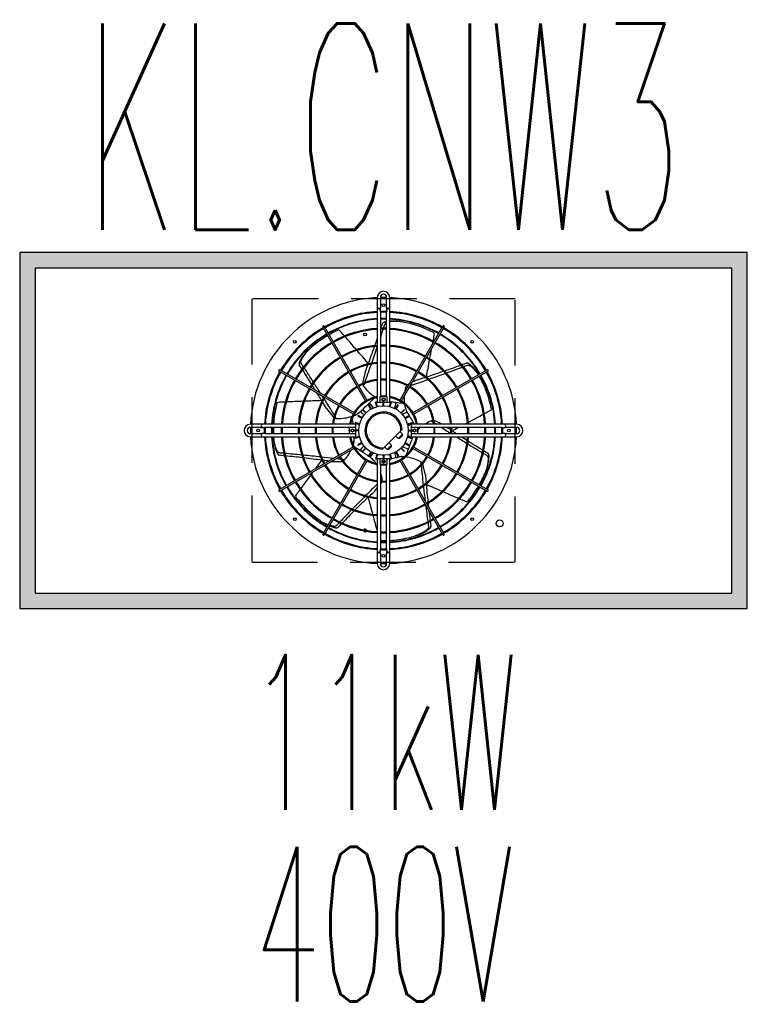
# Model space of a CAD drawing. Header units: millimetres. Extents: x -7955266 to 72030, y -46136 to 9299934.
# Tile 71 of 203: x -5168387 to -5167682, y 6617876 to 6618830. Entities that reach past the tile are written whole.
import ezdxf
from ezdxf.enums import TextEntityAlignment as Align

# ---------------------------------------------------------------- set-up
doc = ezdxf.new("R2010")
doc.units = ezdxf.units.MM
doc.header["$LTSCALE"] = 10
doc.linetypes.add('HIDDEN', pattern=[9.525, 6.35, -3.175])
for name, color, linetype, lineweight in [('BMS_urzadzenia_nr_obw_magistrala', 140, 'Continuous', 13), ('BMS_urzadzenia_WE_WY', 30, 'Continuous', 20), ('IE_ATRYBUTY_ BLOCK_1', 7, 'Continuous', 25), ('IE_ATRYBUTY_ BLOCK_2', 7, 'Continuous', 18), ('IE_urzadzenia', 30, 'Continuous', 25), ('IE_urzadzenia_nr_obw', 94, 'Continuous', 20)]:
    doc.layers.add(name, color=color, linetype=linetype, lineweight=lineweight)
doc.styles.add('ROMANS', font='romans.shx', dxfattribs={"width": 0.8})

# ---------------------------------------------------------------- blocks, each defined once
blk = doc.blocks.new('urzadzenie_klimatyzatorZ')
h = blk.add_hatch(color=256)
h.paths.add_polyline_path([(-337.5, -330), (337.5, -330), (337.5, -15), (-337.5, -15)], flags=16)
h.paths.add_polyline_path([(-352.5, -345), (352.5, -345), (352.5, 0), (-352.5, 0)])
at = {"linetype": 'HIDDEN'}
for p, q in [((-127.5, -45), (-127.5, -300)), ((127.5, -45), (-127.5, -45)), ((127.5, -300), (127.5, -45)), ((-127.5, -300), (127.5, -300))]:
    blk.add_line(p, q, dxfattribs=at)
for p, q in [((-6, -43.5), (-6, -53.55)), ((-3, -43.5), (-3, -53.55)), ((3, -53.55), (3, -43.5)), ((6, -53.55), (6, -43.5)), ((-6, -53.55), (-6, -55.5)), ((-6, -55.5), (-6, -57.45)), ((-3, -55.5), (-3, -53.55)), ((-3, -57.45), (-3, -55.5)), ((3, -53.55), (3, -55.5)), ((3, -55.5), (3, -57.45)), ((6, -55.5), (6, -53.55)), ((6, -57.45), (6, -55.5)), ((-6, -57.45), (-6, -145.5)), ((-3, -57.45), (-3, -139.5)), ((3, -139.5), (3, -57.45)), ((6, -145.5), (6, -57.45)), ((-58.77, -72.2), (-58.17, -73.24)), ((-17.15, -144.3), (-58.17, -73.24)), ((-56.88, -72.49), (-57.48, -71.45)), ((-15.85, -143.55), (-56.88, -72.49)), ((15.85, -143.55), (56.88, -72.49)), ((17.15, -144.3), (58.17, -73.24)), ((57.48, -71.45), (56.88, -72.49)), ((58.17, -73.24), (58.77, -72.2)), ((-99.26, -114.33), (-100.3, -113.73)), ((-28.2, -155.35), (-99.26, -114.33)), ((28.2, -155.35), (99.26, -114.33)), ((100.3, -113.73), (99.26, -114.33)), ((-101.05, -115.02), (-100.01, -115.62)), ((-28.95, -156.65), (-100.01, -115.62)), ((-17.87, -115.96), (-19.97, -125.17)), ((33.06, -123.28), (27.83, -125.8)), ((28.95, -156.65), (100.01, -115.62)), ((100.01, -115.62), (101.05, -115.02)), ((25.43, -126.96), (24.55, -127.38)), ((-3.2, -145.5), (-3.2, -139.5)), ((-3.2, -139.5), (3.2, -139.5)), ((3.2, -139.5), (3.2, -145.5)), ((-55.34, -151.22), (-49.46, -158.6)), ((-19.94, -152.14), (-20.36, -152.56)), ((-17.18, -155.74), (-20.36, -152.56)), ((-16.76, -155.32), (-19.94, -152.14)), ((-15.85, -143.55), (-17.15, -144.3)), ((-13.99, -147.67), (-14.51, -147.97)), ((-12.26, -151.87), (-14.51, -147.97)), ((-11.74, -151.57), (-13.99, -147.67)), ((-9.8, -150.59), (-13.66, -145.75)), ((-7.09, -144.89), (-7.67, -145.05)), ((-6.5, -149.4), (-7.67, -145.05)), ((-5.92, -149.24), (-7.09, -144.89)), ((-3.2, -145.5), (-6, -145.5)), ((-0.3, -145.5), (-3.2, -145.5)), ((0.37, -143.49), (-0.84, -143.21)), ((-0.3, -146.85), (-0.68, -148.51)), ((-0.3, -148.5), (-0.3, -144)), ((0.3, -144), (-0.3, -144)), ((0.3, -148.5), (0.3, -144)), ((3.2, -145.5), (0.3, -145.5)), ((0.47, -143.49), (0.36, -143.96)), ((6, -145.5), (3.2, -145.5)), ((5.92, -149.24), (7.09, -144.89)), ((6.5, -149.4), (7.67, -145.05)), ((7.67, -145.05), (7.09, -144.89)), ((11.02, -151.18), (12.4, -145.14)), ((11.74, -151.57), (13.99, -147.67)), ((12.26, -151.87), (14.51, -147.97)), ((14.51, -147.97), (13.99, -147.67)), ((17.15, -144.3), (15.85, -143.55)), ((16.76, -155.32), (19.94, -152.14)), ((17.18, -155.74), (20.36, -152.56)), ((20.36, -152.56), (19.94, -152.14)), ((-28.2, -155.35), (-28.95, -156.65)), ((-24.53, -157.99), (-24.83, -158.51)), ((-20.93, -160.76), (-24.83, -158.51)), ((-20.63, -160.24), (-24.53, -157.99)), ((-22.45, -154.13), (-23.42, -154.9)), ((-22.39, -154.05), (-19.18, -158.07)), ((22.97, -154.78), (18.33, -157.01)), ((20.63, -160.24), (24.53, -157.99)), ((20.93, -160.76), (24.83, -158.51)), ((22.91, -154.7), (22.37, -153.59)), ((24.83, -158.51), (24.53, -157.99)), ((28.95, -156.65), (28.2, -155.35)), ((-118.95, -166.5), (-129, -166.5)), ((-118.95, -169.5), (-129, -169.5)), ((-117, -166.5), (-118.95, -166.5)), ((-118.95, -169.5), (-117, -169.5)), ((-115.05, -166.5), (-117, -166.5)), ((-117, -169.5), (-115.05, -169.5)), ((-27, -166.5), (-115.05, -166.5)), ((-33, -169.5), (-115.05, -169.5)), ((-33, -169.3), (-27, -169.3)), ((-33, -175.7), (-33, -169.3)), ((-27.45, -164.83), (-27.61, -165.41)), ((-23.26, -166.58), (-27.61, -165.41)), ((-23.1, -166), (-27.45, -164.83)), ((-23.55, -166.5), (-27, -166.5)), ((-27, -166.5), (-27, -169.3)), ((-27, -169.3), (-27, -172.2)), ((16.8, -172.67), (17.97, -171.5)), ((23.1, -166), (27.45, -164.83)), ((23.26, -166.58), (27.61, -165.41)), ((23.54, -167.82), (29.12, -165.13)), ((115.05, -166.5), (27, -166.5)), ((27, -169.3), (27, -166.5)), ((27, -172.2), (27, -169.3)), ((27, -169.3), (33, -169.3)), ((27.61, -165.41), (27.45, -164.83)), ((33, -169.3), (33, -175.7)), ((115.05, -169.5), (33, -169.5)), ((56.68, -166.5), (50.59, -163.56)), ((117, -166.5), (115.05, -166.5)), ((115.05, -169.5), (117, -169.5)), ((118.95, -166.5), (117, -166.5)), ((117, -169.5), (118.95, -169.5)), ((129, -166.5), (118.95, -166.5)), ((129, -169.5), (118.95, -169.5)), ((-129, -175.5), (-118.95, -175.5)), ((-129, -178.5), (-118.95, -178.5)), ((-117, -175.5), (-118.95, -175.5)), ((-118.95, -178.5), (-117, -178.5)), ((-115.05, -175.5), (-117, -175.5)), ((-117, -178.5), (-115.05, -178.5)), ((-115.05, -175.5), (-33, -175.5)), ((-115.05, -178.5), (-27, -178.5)), ((-27, -175.7), (-33, -175.7)), ((-24, -172.2), (-28.5, -172.2)), ((-28.5, -172.2), (-28.5, -172.8)), ((-24, -172.8), (-28.5, -172.8)), ((-28.36, -178.6), (-28.36, -179.83)), ((-23.26, -178.42), (-27.61, -179.59)), ((-27.61, -179.59), (-27.45, -180.17)), ((-23.1, -179), (-27.45, -180.17)), ((-27, -172.8), (-27, -175.7)), ((-27, -175.7), (-27, -178.5)), ((-27, -178.5), (-23.55, -178.5)), ((0.17, -189.3), (16.8, -172.67)), ((11.67, -177.8), (14.21, -180.35)), ((14.21, -180.35), (18.46, -176.11)), ((15.49, -180.35), (14.21, -180.35)), ((18.46, -177.38), (15.49, -180.35)), ((15.91, -173.56), (18.46, -176.11)), ((18.46, -177.38), (18.46, -176.11)), ((23.1, -179), (27.45, -180.17)), ((23.26, -178.42), (27.61, -179.59)), ((28.18, -179.41), (23.54, -177.18)), ((24, -172.2), (28.5, -172.2)), ((24, -172.8), (28.5, -172.8)), ((27, -175.7), (27, -172.8)), ((27, -178.5), (27, -175.7)), ((33, -175.7), (27, -175.7)), ((27, -178.5), (115.05, -178.5)), ((27.45, -180.17), (27.61, -179.59)), ((28.2, -179.31), (28.59, -178.5)), ((28.5, -172.8), (28.5, -172.2)), ((33, -175.5), (115.05, -175.5)), ((117, -175.5), (115.05, -175.5)), ((115.05, -178.5), (117, -178.5)), ((118.95, -175.5), (117, -175.5)), ((117, -178.5), (118.95, -178.5)), ((118.95, -175.5), (129, -175.5)), ((118.95, -178.5), (129, -178.5)), ((-28.95, -188.35), (-100.01, -229.38)), ((-28.2, -189.65), (-99.26, -230.67)), ((-28.95, -188.35), (-28.2, -189.65)), ((-20.93, -184.24), (-24.83, -186.49)), ((-24.83, -186.49), (-24.53, -187.01)), ((-20.63, -184.76), (-24.53, -187.01)), ((-19.18, -186.93), (-23.04, -191.77)), ((-17.18, -189.26), (-20.36, -192.44)), ((-16.76, -189.68), (-19.94, -192.86)), ((-1, -190.47), (0.17, -189.3)), ((1.06, -188.41), (3.61, -190.96)), ((3.61, -190.96), (7.85, -186.71)), ((7.85, -187.99), (4.88, -190.96)), ((5.3, -184.17), (7.85, -186.71)), ((7.85, -187.99), (7.85, -186.71)), ((16.76, -189.68), (19.94, -192.86)), ((17.18, -189.26), (20.36, -192.44)), ((18.33, -187.99), (23.92, -190.68)), ((20.63, -184.76), (24.53, -187.01)), ((20.93, -184.24), (24.83, -186.49)), ((24.53, -187.01), (24.83, -186.49)), ((28.2, -189.65), (28.95, -188.35)), ((28.2, -189.65), (99.26, -230.67)), ((28.95, -188.35), (100.01, -229.38)), ((-20.36, -192.44), (-19.94, -192.86)), ((-12.26, -193.13), (-14.51, -197.03)), ((-14.51, -197.03), (-13.99, -197.33)), ((-11.74, -193.43), (-13.99, -197.33)), ((-13.01, -198.43), (-9.8, -194.41)), ((-12.92, -198.48), (-11.95, -199.25)), ((-6.5, -195.6), (-7.67, -199.95)), ((-7.67, -199.95), (-7.09, -200.11)), ((-5.92, -195.76), (-7.09, -200.11)), ((-6, -199.5), (-6, -287.55)), ((-6, -199.5), (-3.2, -199.5)), ((-3.2, -205.5), (-3.2, -199.5)), ((-3.2, -199.5), (-0.3, -199.5)), ((-0.68, -196.49), (-0.3, -198.15)), ((-0.3, -196.5), (-0.3, -201)), ((0.3, -196.5), (0.3, -201)), ((0.3, -199.5), (3.2, -199.5)), ((3.2, -199.5), (6, -199.5)), ((3.2, -199.5), (3.2, -205.5)), ((4.88, -190.96), (3.61, -190.96)), ((5.92, -195.76), (7.09, -200.11)), ((6, -287.55), (6, -199.5)), ((6.5, -195.6), (7.67, -199.95)), ((7.09, -200.11), (7.67, -199.95)), ((12.17, -198.84), (11.02, -193.82)), ((11.74, -193.43), (13.99, -197.33)), ((12.26, -193.13), (14.51, -197.03)), ((12.26, -198.8), (13.46, -198.52)), ((13.99, -197.33), (14.51, -197.03)), ((19.94, -192.86), (20.36, -192.44)), ((-17.15, -200.7), (-58.17, -271.76)), ((-15.85, -201.45), (-56.88, -272.51)), ((-50.46, -202.5), (-41.7, -202.5)), ((-17.15, -200.7), (-15.85, -201.45)), ((3.2, -205.5), (-3.2, -205.5)), ((-3, -205.5), (-3, -287.55)), ((-0.3, -201), (0.3, -201)), ((0.36, -201.04), (0.7, -202.53)), ((3, -287.55), (3, -205.5)), ((15.85, -201.45), (17.15, -200.7)), ((15.85, -201.45), (56.88, -272.51)), ((17.15, -200.7), (58.17, -271.76)), ((40.63, -215.68), (38.53, -206.48)), ((-8.43, -231.19), (-6, -228.14)), ((-3, -224.38), (-2.55, -223.81)), ((-100.01, -229.38), (-101.05, -229.98)), ((-100.3, -231.27), (-99.26, -230.67)), ((99.26, -230.67), (100.3, -231.27)), ((101.05, -229.98), (100.01, -229.38)), ((-58.17, -271.76), (-58.77, -272.8)), ((-57.48, -273.55), (-56.88, -272.51)), ((56.88, -272.51), (57.48, -273.55)), ((58.77, -272.8), (58.17, -271.76)), ((-6, -287.55), (-6, -289.5)), ((-6, -289.5), (-6, -291.45)), ((-6, -291.45), (-6, -301.5)), ((-3, -289.5), (-3, -287.55)), ((-3, -291.45), (-3, -289.5)), ((-3, -291.45), (-3, -301.5)), ((3, -287.55), (3, -289.5)), ((3, -289.5), (3, -291.45)), ((3, -301.5), (3, -291.45)), ((6, -289.5), (6, -287.55)), ((6, -291.45), (6, -289.5)), ((6, -301.5), (6, -291.45))]:
    blk.add_line(p, q)
for points in [[(-352.5, -345), (352.5, -345), (352.5, 0), (-352.5, 0)], [(-337.5, -330), (337.5, -330), (337.5, -15), (-337.5, -15)]]:
    blk.add_lwpolyline(points, close=True)
for centre, radius in [((0, -51), 1.35), ((-85.91, -86.59), 1.35), ((-17.85, -79.5), 1.38), ((85.91, -86.59), 1.35), ((0, -142.5), 1.5), ((0, -172.5), 24), ((-121.5, -172.5), 1.35), ((-30, -172.5), 1.5), ((30, -172.5), 1.5), ((121.5, -172.5), 1.35), ((0, -202.5), 1.5), ((-85.91, -258.41), 1.35), ((85.91, -258.41), 1.35), ((112.5, -262.5), 3.38), ((0, -294), 1.35)]:
    blk.add_circle(centre, radius)
for centre, radius, start, end in [((0, -43.5), 6, 0, 180), ((0, -172.5), 129, 92.66588, 177.33412), ((0, -43.5), 3, 0, 180), ((0, -172.5), 129, 90, 91.33258), ((0, -172.5), 129, 88.66742, 90), ((0, -172.5), 129, 2.66588, 87.33412), ((0, -172.5), 115.5, 92.97774, 119.62795), ((-4.5, -55.5), 1.5, 0, 180), ((0, -172.5), 115.5, 90, 91.48837), ((0, -172.5), 115.5, 88.51163, 90), ((4.5, -55.5), 1.5, 0, 180), ((0, -172.5), 115.5, 60.37205, 87.02226), ((0, -172.5), 114.6, 93.00115, 119.62502), ((0, -172.5), 108.6, 93.16713, 119.60431), ((0, -172.5), 108, 93.18474, 119.60211), ((0, -172.5), 114.6, 90, 91.50006), ((0, -172.5), 108.6, 90, 91.58296), ((0, -172.5), 108, 90, 91.59175), ((0, -172.5), 114.6, 88.49994, 90), ((0, -172.5), 108.6, 88.41704, 90), ((0, -172.5), 108, 88.40825, 90), ((0, -172.5), 114.6, 60.37498, 86.99885), ((0, -172.5), 108.6, 60.39569, 86.83287), ((0, -172.5), 108, 60.39789, 86.81526), ((9.52, -117.68), 51.18, 85.99579, 93.94029), ((0, -172.51), 106.69, 81.05087, 82.95161), ((0, -172.5), 115.5, 120.37205, 149.62795), ((0, -172.5), 114.6, 120.37498, 149.62502), ((-58.12, -71.82), 0.75, 30, 210), ((0, -172.5), 106.68, 114.78054, 119.59719), ((0, -172.5), 99.09, 93.47144, 119.56633), ((0, -172.5), 98.19, 93.5033, 119.56236), ((-42.2, -81.09), 6, 99.362, 114.77827), ((-46.07, -80.45), 6.02, 40.80178, 61.27637), ((0, -172.5), 99.09, 90, 91.73492), ((0, -172.5), 98.19, 90, 91.75083), ((0, -172.5), 99.09, 88.26508, 90), ((0, -172.5), 98.19, 88.24917, 90), ((3.77, -70.73), 2.89, 105.41195, 152.39858), ((11.68, -110.1), 43.26, 83.47108, 97.53998), ((0, -172.5), 99.09, 60.43367, 86.52856), ((0, -172.5), 98.19, 60.43764, 86.4967), ((0, -172.52), 106.7, 77.14321, 81.05042), ((0, -172.5), 106.68, 63.3522, 77.14263), ((58.12, -71.82), 0.75, 330, 150), ((0, -172.5), 114.6, 30.37498, 59.62502), ((0, -172.5), 115.5, 30.37205, 59.62795), ((0, -172.5), 108.6, 120.39569, 149.60431), ((0, -172.5), 108, 120.39789, 149.60211), ((0, -172.5), 106.69, 120.40304, 128.5712), ((45.15, -82.52), 6, 47.93343, 63.3497), ((43.24, -79.09), 6.02, 349.37321, 9.8478), ((0, -172.5), 108, 30.39789, 59.60211), ((0, -172.5), 108.6, 30.39569, 59.60431), ((0, -172.5), 99.09, 120.43367, 149.56633), ((0, -172.5), 98.19, 120.43764, 149.56236), ((0.01, -172.51), 106.69, 132.47944, 134.38019), ((0.01, -172.51), 106.7, 128.57178, 132.47899), ((0, -172.5), 82.68, 94.16155, 119.48026), ((0, -172.5), 81.78, 94.20743, 119.47454), ((0, -172.5), 82.68, 90, 92.0794), ((0, -172.5), 81.78, 90, 92.1023), ((0, -172.5), 82.68, 87.9206, 90), ((0, -172.5), 81.78, 87.8977, 90), ((0, -172.5), 82.68, 60.51974, 85.83845), ((0, -172.5), 81.78, 60.52546, 85.79257), ((0, -172.5), 98.19, 30.43764, 59.56236), ((0, -172.5), 99.09, 30.43367, 59.56633), ((0, -172.5), 82.68, 120.51974, 149.48026), ((0, -172.5), 81.78, 120.52546, 149.47454), ((0, -172.5), 81.78, 30.52546, 59.47454), ((0, -172.5), 82.68, 30.51974, 59.48026), ((-100.68, -114.38), 0.75, 60, 240), ((0, -172.5), 66.27, 95.1946, 119.35155), ((0, -172.5), 65.37, 95.26632, 119.34262), ((0, -172.5), 66.27, 90, 92.59463), ((0, -172.5), 65.37, 90, 92.63038), ((0, -172.5), 66.27, 87.40537, 90), ((0, -172.5), 65.37, 87.36962, 90), ((0, -172.5), 66.27, 60.64845, 84.8054), ((0, -172.5), 65.37, 60.65738, 84.73368), ((100.68, -114.38), 0.75, 300, 120), ((0, -172.5), 115.5, 150.37205, 177.02226), ((0, -172.5), 114.6, 150.37498, 176.99885), ((0, -172.5), 108.6, 150.39569, 176.83287), ((0, -172.5), 108, 150.39789, 176.81526), ((0, -172.5), 99.09, 150.43367, 176.52856), ((0, -172.5), 98.19, 150.43764, 176.4967), ((0, -172.5), 66.27, 120.64845, 149.35155), ((0, -172.5), 65.37, 120.65738, 149.34262), ((0, -172.5), 49.86, 96.91155, 119.13812), ((0, -172.5), 48.96, 97.03924, 119.12227), ((0, -172.5), 49.86, 90, 93.44948), ((0, -172.5), 48.96, 90, 93.51297), ((0, -172.5), 49.86, 86.55052, 90), ((0, -172.5), 48.96, 86.48703, 90), ((0, -172.5), 49.86, 60.86188, 83.08845), ((0, -172.5), 48.96, 60.87773, 82.96076), ((0, -172.5), 65.37, 30.65738, 59.34262), ((0, -172.5), 66.27, 30.64845, 59.35155), ((0, -172.5), 98.19, 3.5033, 29.56236), ((0, -172.5), 99.09, 3.47144, 29.56633), ((0, -172.5), 106.68, 30.40282, 31.52313), ((-0.02, -172.51), 106.7, 25.71465, 29.59683), ((0, -172.5), 108, 3.18474, 29.60211), ((0, -172.5), 108.6, 3.16713, 29.60431), ((0, -172.5), 114.6, 3.00115, 29.62502), ((0, -172.5), 115.5, 2.97774, 29.62795), ((0, -172.5), 82.68, 150.51974, 175.83845), ((0, -172.5), 81.78, 150.52546, 175.79257), ((0, -172.5), 49.86, 120.86188, 149.13812), ((0, -172.5), 48.96, 120.87773, 149.12227), ((-14.12, -126.5), 6, 167.14286, 183.53892), ((-14.12, -126.5), 6, 192.48512, 208.70319), ((-14.12, -126.5), 6, 208.70394, 217.5935), ((15.75, -103.51), 43.69, 217.59448, 236.79235), ((63.76, -141.8), 43.69, 166.16567, 171.6382), ((27.16, -132.78), 6, 157.27537, 166.16493), ((27.16, -132.78), 6, 141.05655, 157.27462), ((27.16, -132.78), 6, 115.71429, 132.11035), ((0, -172.5), 48.96, 30.87773, 59.12227), ((0, -172.5), 49.86, 30.86188, 59.13812), ((0, -172.5), 81.78, 4.20743, 29.47454), ((0, -172.5), 82.68, 4.16155, 29.48026), ((0, -172.5), 106.68, 11.92363, 25.71406), ((0, -172.5), 66.27, 150.64845, 174.8054), ((0, -172.5), 65.37, 150.65738, 174.73368), ((0, -172.5), 32.55, 100.62218, 169.37782), ((0, -172.5), 33.45, 100.33319, 118.71523), ((0, -172.5), 33.45, 90, 95.14555), ((0, -172.5), 33.45, 84.85445, 90), ((0, -172.5), 33.45, 61.28477, 79.66681), ((0, -172.5), 32.55, 10.62218, 79.37782), ((63.76, -141.8), 43.69, 176.46588, 185.36401), ((0, -172.5), 65.37, 5.26632, 29.34262), ((0, -172.5), 66.27, 5.1946, 29.35155), ((0, -172.5), 106.68, 166.20923, 176.7757), ((-97.78, -148.5), 6, 150.79057, 166.20685), ((-100.69, -151.13), 6.02, 92.23035, 112.70494), ((0, -172.5), 49.86, 150.86188, 173.08845), ((0, -172.5), 48.96, 150.87773, 172.96076), ((0, -172.5), 33.45, 121.28477, 148.71523), ((-131.03, -31.18), 164.02, 311.48257, 315.69157), ((28.8, 18.06), 164.02, 260.054, 260.25352), ((28.8, 18.06), 164.02, 262.01114, 264.263), ((0, -172.5), 33.45, 31.28477, 58.71523), ((63.78, -141.79), 43.71, 189.75303, 190.89337), ((66.62, -133.91), 48.4, 198.41107, 205.55125), ((66.12, -132.65), 48.5, 201.03239, 205.57701), ((0, -172.5), 48.96, 7.03924, 29.12227), ((0, -172.5), 49.86, 6.91155, 29.13812), ((99.99, -148.07), 6.02, 297.94464, 318.41923), ((98.51, -151.7), 6, 356.50486, 11.92113), ((-44.76, -154.86), 6, 218.57143, 234.96749), ((-44.76, -154.86), 6, 243.91369, 260.13176), ((-44.76, -154.86), 6, 260.13251, 269.02207), ((-44.12, -117.17), 43.69, 269.02305, 288.22092), ((0, -172.5), 33.45, 151.28477, 169.66681), ((-52.45, -116.14), 48.4, 301.26821, 308.40839), ((-44.13, -117.16), 43.71, 292.61018, 293.75051), ((-53.57, -116.9), 48.5, 303.88953, 308.43415), ((0, -172.5), 18, 3.18969, 266.81031), ((0, -172.5), 16.8, 359.41531, 270.58469), ((166.94, -76.2), 164.02, 208.62542, 212.83443), ((0, -172.5), 33.45, 10.33319, 28.71523), ((-129, -172.5), 6, 90, 270), ((-129, -172.5), 3, 90, 270), ((0, -172.5), 129, 178.66742, 181.33258), ((-117, -168), 1.5, 90, 270), ((0, -172.5), 115.5, 178.51163, 181.48837), ((0, -172.5), 114.6, 178.49994, 181.50006), ((0, -172.5), 108.6, 178.41704, 181.58296), ((0, -172.5), 108, 178.40825, 181.59175), ((0, -172.5), 106.68, 178.38857, 179.99998), ((0, -172.5), 99.09, 178.26508, 181.73492), ((0, -172.5), 98.19, 178.24917, 181.75083), ((0, -172.5), 82.68, 177.9206, 182.0794), ((0, -172.5), 81.78, 177.8977, 182.1023), ((0, -172.5), 66.27, 177.40537, 182.59463), ((0, -172.5), 65.37, 177.36962, 182.63038), ((0, -172.5), 49.86, 176.55052, 183.44948), ((0, -172.5), 48.96, 176.48703, 183.51297), ((0, -172.5), 33.45, 174.85445, 185.14555), ((-192.19, -186.83), 164.02, 4.73232, 5.36608), ((0, -172.5), 33.45, 354.85445, 5.14555), ((63.76, -203.21), 43.7, 114.7381, 122.85348), ((47.99, -168.97), 6, 105.84679, 114.73635), ((47.98, -168.97), 6, 89.62798, 105.84605), ((0, -172.5), 48.96, 356.48703, 3.51297), ((47.98, -168.97), 6, 64.28571, 80.68178), ((0, -172.5), 49.86, 356.55052, 3.44948), ((0, -172.5), 65.37, 357.36962, 2.63038), ((0, -172.5), 66.27, 357.40537, 2.59463), ((0, -172.5), 81.78, 357.8977, 2.1023), ((0, -172.5), 82.68, 357.9206, 2.0794), ((0, -172.5), 98.19, 358.24917, 1.75083), ((0, -172.5), 99.09, 358.26508, 1.73492), ((0, -172.5), 108, 358.40825, 1.59175), ((0, -172.5), 108.6, 358.41704, 1.58296), ((0, -172.5), 114.6, 358.49994, 1.50006), ((0, -172.5), 115.5, 358.51163, 1.48837), ((117, -168), 1.5, 270, 90), ((0, -172.5), 129, 358.66742, 1.33258), ((129, -172.5), 6, 270, 90), ((129, -172.5), 3, 270, 90), ((0, -172.5), 129, 182.66588, 267.33412), ((-117, -177), 1.5, 90, 270), ((0, -172.5), 115.5, 182.97774, 209.62795), ((0, -172.5), 114.6, 183.00115, 209.62502), ((0, -172.5), 108.6, 183.16713, 209.60431), ((0, -172.5), 108, 183.18474, 209.60211), ((0.01, -172.5), 106.69, 183.90801, 185.80876), ((0, -172.5), 99.09, 183.47144, 209.56633), ((0, -172.5), 98.19, 183.5033, 209.56236), ((0, -172.5), 82.68, 184.16155, 209.48026), ((0, -172.5), 81.78, 184.20743, 209.47454), ((0, -172.5), 66.27, 185.1946, 209.35155), ((0, -172.5), 65.37, 185.26632, 209.34262), ((0, -172.5), 49.86, 186.91155, 209.13812), ((0, -172.5), 48.96, 187.03924, 209.12227), ((0, -172.5), 33.45, 190.33319, 208.71523), ((0, -172.5), 32.55, 190.62218, 259.37782), ((-76.77, -178.36), 48.4, 352.69678, 359.83697), ((-76.87, -179.72), 48.5, 355.3181, 359.86272), ((0, -172.5), 32.55, 280.62218, 349.37782), ((0, -172.5), 129, 272.66588, 357.33412), ((179.37, -242.98), 164.02, 157.19685, 161.40586), ((0, -172.5), 33.45, 331.28477, 349.66681), ((0, -172.5), 48.96, 330.87773, 352.96076), ((0, -172.5), 49.86, 330.86188, 353.08845), ((0, -172.5), 65.37, 330.65738, 354.73368), ((0, -172.5), 66.27, 330.64845, 354.8054), ((0, -172.5), 81.78, 330.52546, 355.79257), ((0, -172.5), 82.68, 330.51974, 355.83845), ((0, -172.5), 98.19, 330.43764, 356.4967), ((0, -172.5), 99.09, 330.43367, 356.52856), ((0, -172.5), 108, 330.39789, 356.81526), ((0, -172.5), 108.6, 330.39569, 356.83287), ((0, -172.5), 114.6, 330.37498, 356.99885), ((0, -172.5), 115.5, 330.37205, 357.02226), ((117, -177), 1.5, 270, 90), ((-70.78, -172.5), 43.71, 344.03875, 345.17909), ((0, -172.5), 33.45, 211.28477, 238.71523), ((0, -172.5), 33.45, 301.28477, 328.71523), ((0, -172.5), 49.86, 210.86188, 239.13812), ((0, -172.5), 48.96, 210.87773, 239.12227), ((-41.7, -196.5), 6, 311.56108, 320.45064), ((-70.77, -172.5), 43.7, 320.45235, 334.20966), ((-108.62, -331.69), 164.02, 54.33971, 58.54872), ((-43.28, -236.17), 48.4, 44.12535, 51.26554), ((-42.28, -237.1), 48.5, 46.74668, 51.29129), ((56.74, -356.68), 164.02, 105.76828, 108.01928), ((22.8, -246.04), 48.4, 95.55392, 102.69411), ((24.14, -245.83), 48.5, 98.17525, 102.71986), ((15.75, -241.51), 43.71, 86.89589, 88.03623), ((15.75, -241.49), 43.69, 63.30877, 82.50664), ((0, -172.5), 48.96, 300.87773, 329.12227), ((0, -172.5), 49.86, 300.86188, 329.13812), ((0, -172.5), 66.27, 210.64845, 239.35155), ((0, -172.5), 65.37, 210.65738, 239.34262), ((-41.7, -196.5), 6, 270, 286.39606), ((-41.7, -196.5), 6, 295.34227, 311.56033), ((0, -172.5), 33.45, 241.28477, 259.66681), ((-44.14, -227.84), 43.71, 35.46732, 36.60766), ((0, -172.5), 33.45, 264.85445, 275.14555), ((56.74, -356.68), 164.02, 109.68806, 109.97729), ((0, -172.5), 33.45, 280.33319, 298.71523), ((0, -172.5), 65.37, 300.65738, 329.34262), ((0, -172.5), 66.27, 300.64845, 329.35155), ((32.68, -207.82), 6, 54.41822, 63.30778), ((32.68, -207.82), 6, 38.19941, 54.41748), ((32.68, -207.82), 6, 12.85714, 29.2532), ((-0.01, -172.5), 106.69, 338.19372, 340.09447), ((0, -172.5), 82.68, 210.51974, 239.48026), ((0, -172.5), 81.78, 210.52546, 239.47454), ((0, -172.5), 49.86, 240.86188, 263.08845), ((0, -172.5), 48.96, 240.87773, 262.96076), ((-44.13, -227.83), 43.7, 11.88084, 19.75253), ((-7.24, -220.07), 6, 2.98965, 11.87921), ((0, -172.5), 48.96, 277.03924, 299.12227), ((0, -172.5), 49.86, 276.91155, 299.13812), ((0, -172.5), 81.78, 300.52546, 329.47454), ((0, -172.5), 82.68, 300.51974, 329.48026), ((-0.04, -172.48), 106.73, 330.40369, 334.28484), ((-0.02, -172.49), 106.7, 334.28607, 338.19327), ((0, -172.5), 108.6, 210.39569, 239.60431), ((0, -172.5), 108, 210.39789, 239.60211), ((0, -172.5), 99.09, 210.43367, 239.56633), ((0, -172.5), 98.19, 210.43764, 239.56236), ((0, -172.5), 48.96, 266.48703, 273.51297), ((0, -172.5), 49.86, 266.55052, 273.44948), ((-7.24, -220.07), 6, 321.42857, 337.82463), ((-7.24, -220.07), 6, 346.77084, 2.9889), ((0, -172.5), 98.19, 300.43764, 329.56236), ((0, -172.5), 99.09, 300.43367, 329.56633), ((0, -172.5), 108, 300.39789, 329.60211), ((0, -172.5), 108.6, 300.39569, 329.60431), ((-0.01, -172.5), 106.69, 320.49518, 329.59683), ((-100.68, -230.62), 0.75, 120, 300), ((0, -172.5), 115.5, 210.37205, 239.62795), ((0, -172.5), 114.6, 210.37498, 239.62502), ((-79.49, -237.9), 6.02, 143.65892, 164.13351), ((-79.73, -233.98), 6, 202.21914, 217.63542), ((0, -172.5), 106.68, 217.63791, 231.42834), ((0, -172.5), 66.27, 240.64845, 264.8054), ((0, -172.5), 65.37, 240.65738, 264.73368), ((0, -172.5), 65.37, 267.36962, 272.63038), ((0, -172.5), 65.37, 275.26632, 299.34262), ((0, -172.5), 66.27, 275.1946, 299.35155), ((0, -172.5), 114.6, 300.37498, 329.62502), ((0, -172.5), 115.5, 300.37205, 329.62795), ((100.68, -230.62), 0.75, 240, 60), ((0, -172.5), 82.68, 240.51974, 265.83845), ((0, -172.5), 81.78, 240.52546, 265.79257), ((0, -172.5), 66.27, 267.40537, 272.59463), ((0, -172.5), 81.78, 274.20743, 299.47454), ((0, -172.5), 82.68, 274.16155, 299.48026), ((81.45, -235.44), 6.02, 246.51607, 266.99066), ((77.68, -236.55), 6, 305.07629, 320.49256), ((0.01, -172.48), 106.7, 231.42892, 235.33613), ((0, -172.5), 81.78, 267.8977, 272.1023), ((0, -172.5), 82.68, 267.9206, 272.0794), ((0.01, -172.49), 106.69, 235.33658, 237.23733), ((-36.29, -221.26), 45.98, 237.97715, 247.87591), ((-31.57, -216.25), 52.89, 240.34737, 245.1121), ((0, -172.5), 108.6, 240.39569, 266.83287), ((0, -172.5), 108, 240.39789, 266.81526), ((0, -172.5), 99.09, 240.43367, 266.52856), ((0, -172.5), 98.19, 240.43764, 266.4967), ((0, -172.5), 98.19, 273.5033, 299.56236), ((0, -172.5), 99.09, 273.47144, 299.56633), ((0, -172.5), 108, 273.18474, 299.60211), ((0, -172.5), 108.6, 273.16713, 299.60431), ((-58.12, -273.18), 0.75, 150, 330), ((0, -172.5), 115.5, 240.37205, 267.02226), ((0, -172.5), 114.6, 240.37498, 266.99885), ((-17.85, -269.4), 1.38, 193.12086, 326.00419), ((-17.85, -269.4), 1.38, 90, 154.89456), ((-17.85, -269.4), 1.38, 4.23049, 90), ((0, -172.5), 98.19, 268.24917, 271.75083), ((0, -172.5), 99.09, 268.26508, 271.73492), ((0, -172.5), 114.6, 273.00115, 299.62502), ((0, -172.5), 115.5, 272.97774, 299.62795), ((0, -172.5), 106.68, 273.22422, 282.85711), ((0, -172.48), 106.7, 282.85749, 286.7647), ((0, -172.49), 106.69, 286.76515, 288.6659), ((58.12, -273.18), 0.75, 210, 30), ((-1.64, -273.16), 6.01, 256.91108, 269.06117), ((0, -172.5), 108, 268.40825, 271.59175), ((0, -172.5), 108.6, 268.41704, 271.58296), ((0, -172.48), 106.7, 269.06654, 271.61117), ((-4.5, -289.5), 1.5, 180, 0), ((0, -172.5), 114.6, 268.49994, 271.50006), ((0, -172.5), 115.5, 268.51163, 271.48837), ((4.5, -289.5), 1.5, 180, 0), ((0, -301.5), 6, 180, 0), ((0, -172.5), 129, 268.66742, 271.33258), ((0, -301.5), 3, 180, 0)]:
    blk.add_arc(centre, radius, start, end)
for centre, major_axis, ratio, start_param, end_param in [((1105.12, 4858.32), (-1148.94, -5033.84), 0.018843, 0.19712, 0.205219), ((1105.12, 4858.32), (-1143.63, -5010.56), 0.018843, 0.180443, 0.180909), ((1105.12, 4858.32), (-1143.63, -5010.56), 0.018843, 0.181938, 0.187017), ((1105.12, 4858.32), (-1148.94, -5033.84), 0.018843, 0.206114, 0.210059), ((946.56, -1426.9), (1488.31, -1866.29), 0.040757, 2.343333, 2.346709), ((946.56, -1426.9), (1488.31, -1866.29), 0.040757, 2.333158, 2.342778), ((1105.12, 4858.32), (-1143.63, -5010.56), 0.018843, 0.161837, 0.170185), ((-390.56, -1694.66), (-531.17, -2327.22), 0.040757, 2.343333, 2.346709), ((946.56, -1426.9), (1488.31, -1866.29), 0.040757, 2.322894, 2.332595), ((1105.12, 4858.32), (-1143.63, -5010.56), 0.018843, 0.137514, 0.160637), ((1105.12, 4858.32), (-1148.94, -5033.84), 0.018843, 0.169281, 0.187526), ((-390.56, -1694.66), (-531.17, -2327.22), 0.040757, 2.333158, 2.339108), ((-390.56, -1694.66), (-531.17, -2327.22), 0.040757, 2.34174, 2.342778), ((-390.56, -1694.66), (-531.17, -2327.22), 0.040757, 2.322894, 2.332595), ((-3244.22, 3828.18), (3204.37, -4018.16), 0.018843, 0.181938, 0.187017), ((-3244.22, 3828.18), (3219.26, -4036.83), 0.018843, 0.206114, 0.210059), ((-3244.22, 3828.18), (3204.37, -4018.16), 0.018843, 0.161837, 0.180909), ((-3244.22, 3828.18), (3219.26, -4036.83), 0.018843, 0.188944, 0.205219), ((1105.12, 4858.32), (-1148.94, -5033.84), 0.018843, 0.144674, 0.168097), ((1105.12, 4858.32), (-1143.63, -5010.56), 0.018843, 0.124789, 0.135982), ((4622.28, 2100.15), (-4630.45, -2229.91), 0.018843, 0.161837, 0.180909), ((4622.28, 2100.15), (-4651.97, -2240.27), 0.018843, 0.188944, 0.205219), ((4622.28, 2100.15), (-4630.45, -2229.91), 0.018843, 0.181938, 0.187017), ((4622.28, 2100.15), (-4651.97, -2240.27), 0.018843, 0.206114, 0.210059), ((4622.28, 2100.15), (-4651.97, -2240.27), 0.018843, 0.146026, 0.168097), ((4622.28, 2100.15), (-4630.45, -2229.91), 0.018843, 0.124789, 0.135982), ((4622.28, 2100.15), (-4630.45, -2229.91), 0.018843, 0.137514, 0.160637), ((4622.28, 2100.15), (-4651.97, -2240.27), 0.018843, 0.169281, 0.187941), ((-3244.22, 3828.18), (3204.37, -4018.16), 0.018843, 0.153372, 0.160637), ((-3244.22, 3828.18), (3219.26, -4036.83), 0.018843, 0.1749, 0.187941), ((1105.12, 4858.32), (-1148.94, -5033.84), 0.018843, 0.13987, 0.143049), ((4622.28, 2100.15), (-4651.97, -2240.27), 0.018843, 0.13987, 0.143016), ((-3244.22, 3828.18), (3204.37, -4018.16), 0.018843, 0.137514, 0.149342), ((-3244.22, 3828.18), (3219.26, -4036.83), 0.018843, 0.169281, 0.171277), ((-3244.22, 3828.18), (3219.26, -4036.83), 0.018843, 0.144674, 0.168097), ((-61.35, -163.02), (-76.06, -60.66), 0.192511, 2.087387, 2.163873), ((1570.9, -214.55), (-2387.07, 0), 0.040757, -0.79826, -0.794884), ((1570.9, -214.55), (-2387.07, 0), 0.040757, -0.808434, -0.798814), ((1570.9, -214.55), (-2387.07, 0), 0.040757, -0.818699, -0.808998), ((-3244.22, 3828.18), (3204.37, -4018.16), 0.018843, 0.124789, 0.135982), ((-30.84, -118.63), (94.85, -21.65), 0.192511, -1.054205, -0.97772), ((-3244.22, 3828.18), (3219.26, -4036.83), 0.018843, 0.13987, 0.143049), ((-45.66, -214.55), (0, -97.29), 0.192511, 2.087387, 2.163873), ((-1433.58, -816.2), (-2150.68, -1035.71), 0.040757, 2.333158, 2.342778), ((-1433.58, -816.2), (-2150.68, -1035.71), 0.040757, 2.343333, 2.346709), ((22.89, -114.8), (42.21, -87.65), 0.192511, -1.054205, -1.035545), ((4658.77, -2369.37), (4651.97, -2240.27), 0.018843, 3.281463, 3.284642), ((4658.77, -2369.37), (4651.97, -2240.27), 0.018843, 3.286266, 3.289555), ((4658.77, -2369.37), (4651.97, -2240.27), 0.018843, 3.296618, 3.30969), ((4658.77, -2369.37), (4630.45, -2229.91), 0.018843, 3.271357, 3.277575), ((-1433.58, -816.2), (-2150.68, -1035.71), 0.040757, 2.322894, 2.32675), ((-1433.58, -816.2), (-2150.68, -1035.71), 0.040757, 2.330442, 2.332595), ((4658.77, -2369.37), (4630.45, -2229.91), 0.018843, 3.279106, 3.286668), ((4658.77, -2369.37), (4651.97, -2240.27), 0.018843, 3.31643, 3.329534), ((4658.77, -2369.37), (4630.45, -2229.91), 0.018843, 3.293869, 3.30223), ((4.41, -234.42), (76.06, -60.66), 0.192511, 2.087387, 2.163873), ((59.38, -154.42), (-42.21, -87.65), 0.192511, -1.054205, -0.97772), ((4658.77, -2369.37), (4651.97, -2240.27), 0.018843, 3.330536, 3.346812), ((4658.77, -2369.37), (4630.45, -2229.91), 0.018843, 3.303429, 3.322502), ((-5150.6, -214.55), (-5163.3, 0), 0.018843, 3.347706, 3.351652), ((-5150.6, -214.55), (-5139.42, 0), 0.018843, 3.323531, 3.328609), ((-5150.6, -214.55), (5163.3, 0), 0.018843, 0.188944, 0.205219), ((-5150.6, -214.55), (5139.42, 0), 0.018843, 0.161837, 0.180909), ((-5150.6, -214.55), (5163.3, 0), 0.018843, 0.169281, 0.187941), ((-5150.6, -214.55), (5139.42, 0), 0.018843, 0.137514, 0.160637), ((-5150.6, -214.55), (5163.3, 0), 0.018843, 0.154092, 0.168097), ((-5150.6, -214.55), (-5163.3, 0), 0.018843, 3.286266, 3.29253), ((4658.77, -2369.37), (4651.97, -2240.27), 0.018843, 3.347706, 3.351652), ((4658.77, -2369.37), (4630.45, -2229.91), 0.018843, 3.323531, 3.328609), ((1012.32, 1029.46), (-1488.31, -1866.29), 0.040757, -0.818699, -0.812439), ((-5150.6, -214.55), (-5139.42, 0), 0.018843, 3.269232, 3.277575), ((-5150.6, -214.55), (5163.3, 0), 0.018843, 0.13987, 0.143049), ((51.16, -207.66), (-94.85, -21.65), 0.192511, -1.054205, -1.028833), ((1187.11, -5184.6), (1148.94, -5033.84), 0.018843, 3.281463, 3.284642), ((1187.11, -5184.6), (1148.94, -5033.84), 0.018843, 3.286266, 3.30969), ((1012.32, 1029.46), (-1488.31, -1866.29), 0.040757, -0.808434, -0.798814), ((1012.32, 1029.46), (-1488.31, -1866.29), 0.040757, -0.81028, -0.808998), ((1187.11, -5184.6), (1143.63, -5010.56), 0.018843, 3.266381, 3.277575), ((-3178.47, -4225.62), (-3219.26, -4036.83), 0.018843, 3.2903, 3.30969), ((-3178.47, -4225.62), (-3219.26, -4036.83), 0.018843, 3.281463, 3.284642), ((1187.11, -5184.6), (1148.94, -5033.84), 0.018843, 3.310873, 3.326886), ((1187.11, -5184.6), (1143.63, -5010.56), 0.018843, 3.279106, 3.30223), ((-1397.09, 546.98), (2150.68, -1035.71), 0.040757, -0.818699, -0.808998), ((1012.32, 1029.46), (-1488.31, -1866.29), 0.040757, -0.79826, -0.794884), ((-3178.47, -4225.62), (-3219.26, -4036.83), 0.018843, 3.310873, 3.329534), ((-3178.47, -4225.62), (-3204.37, -4018.16), 0.018843, 3.279106, 3.30223), ((-308.56, 1368.37), (531.17, -2327.22), 0.040757, -0.818699, -0.808998), ((-3178.47, -4225.62), (-3204.37, -4018.16), 0.018843, 3.266381, 3.277575), ((-1397.09, 546.98), (2150.68, -1035.71), 0.040757, -0.808434, -0.798814), ((1187.11, -5184.6), (1148.94, -5033.84), 0.018843, 3.330889, 3.346812), ((1187.11, -5184.6), (1143.63, -5010.56), 0.018843, 3.303429, 3.307666), ((-1397.09, 546.98), (2150.68, -1035.71), 0.040757, -0.79826, -0.794884), ((-3178.47, -4225.62), (-3219.26, -4036.83), 0.018843, 3.330536, 3.346812), ((-3178.47, -4225.62), (-3204.37, -4018.16), 0.018843, 3.303429, 3.322502), ((-308.56, 1368.37), (531.17, -2327.22), 0.040757, -0.808434, -0.798815), ((1187.11, -5184.6), (1143.63, -5010.56), 0.018843, 3.312015, 3.322502), ((-3178.47, -4225.62), (-3219.26, -4036.83), 0.018843, 3.347706, 3.351652), ((-3178.47, -4225.62), (-3204.37, -4018.16), 0.018843, 3.323531, 3.328609), ((1187.11, -5184.6), (1148.94, -5033.84), 0.018843, 3.347706, 3.351652), ((1187.11, -5184.6), (1143.63, -5010.56), 0.018843, 3.323531, 3.328609)]:
    blk.add_ellipse(centre, major_axis=major_axis, ratio=ratio, start_param=start_param, end_param=end_param)
for points, knots in [([(3, -66.98), (2.65, -67.04), (2.29, -67.11), (1.57, -67.28), (1.22, -67.38), (0.72, -67.55), (0.55, -67.61), (0.23, -67.75), (0.08, -67.82), (-0.28, -68.03), (-0.5, -68.17), (-0.77, -68.45), (-0.85, -68.55), (-0.95, -68.73), (-0.99, -68.8), (-1.02, -68.88)], [105.823819, 105.823819, 105.823819, 105.823819, 109.253118, 109.253118, 112.682473, 112.682473, 114.39715, 114.39715, 116.111827, 116.111827, 118.548976, 118.548976, 119.767551, 119.767551, 120.608571, 120.608571, 120.608571, 120.608571]), ([(-79.86, -107.27), (-79.91, -107.2), (-79.95, -107.12), (-80.03, -106.92), (-80.06, -106.8), (-80.11, -106.54), (-80.11, -106.41), (-80.11, -106.15), (-80.1, -106.03), (-80.07, -105.75), (-80.04, -105.59), (-79.96, -105.27), (-79.92, -105.11), (-79.77, -104.63), (-79.65, -104.31), (-79.37, -103.68), (-79.22, -103.37), (-78.92, -102.77), (-78.76, -102.48), (-78.3, -101.69), (-77.98, -101.17), (-77.3, -100.13), (-76.94, -99.62), (-76.2, -98.6), (-75.81, -98.09), (-75.01, -97.1), (-74.6, -96.6), (-73.49, -95.32), (-72.77, -94.55), (-72.04, -93.82)], [116.818504, 116.818504, 116.818504, 116.818504, 117.674315, 117.674315, 118.90653, 118.90653, 120.138745, 120.138745, 121.370961, 121.370961, 122.9854, 122.9854, 124.599839, 124.599839, 127.828717, 127.828717, 131.057596, 131.057596, 134.286474, 134.286474, 140.459649, 140.459649, 146.632824, 146.632824, 152.805999, 152.805999, 158.979173, 158.979173, 169.240552, 169.240552, 169.240552, 169.240552]), ([(-74.61, -96.25), (-74.87, -96.53), (-75.12, -96.81), (-75.81, -97.6), (-76.25, -98.12), (-77.1, -99.16), (-77.51, -99.69), (-78.31, -100.76), (-78.7, -101.3), (-79.43, -102.37), (-79.78, -102.91), (-80.28, -103.74), (-80.46, -104.05), (-80.8, -104.68), (-80.97, -105), (-81.28, -105.66), (-81.43, -106), (-81.61, -106.51), (-81.66, -106.67), (-81.75, -107.01), (-81.79, -107.18), (-81.86, -107.58), (-81.88, -107.85), (-81.83, -108.23), (-81.8, -108.35), (-81.73, -108.54), (-81.69, -108.62), (-81.64, -108.69)], [72.856457, 72.856457, 72.856457, 72.856457, 76.498272, 76.498272, 82.972306, 82.972306, 89.446341, 89.446341, 95.920375, 95.920375, 102.39441, 102.39441, 105.823764, 105.823764, 109.253118, 109.253118, 112.682473, 112.682473, 114.39715, 114.39715, 116.111827, 116.111827, 118.548976, 118.548976, 119.767551, 119.767551, 120.608571, 120.608571, 120.608571, 120.608571]), ([(90.94, -116.72), (90.72, -116.41), (90.51, -116.11), (89.89, -115.25), (89.48, -114.72), (88.66, -113.65), (88.23, -113.13), (87.37, -112.12), (86.93, -111.62), (86.04, -110.66), (85.59, -110.2), (84.9, -109.53), (84.64, -109.29), (84.1, -108.81), (83.82, -108.58), (83.25, -108.13), (82.95, -107.91), (82.5, -107.62), (82.35, -107.53), (82.04, -107.37), (81.89, -107.29), (81.51, -107.14), (81.25, -107.06), (80.87, -107.02), (80.75, -107.02), (80.54, -107.05), (80.46, -107.07), (80.38, -107.1)], [72.856457, 72.856457, 72.856457, 72.856457, 76.498272, 76.498272, 82.972306, 82.972306, 89.446341, 89.446341, 95.920375, 95.920375, 102.39441, 102.39441, 105.823764, 105.823764, 109.253118, 109.253118, 112.682473, 112.682473, 114.39715, 114.39715, 116.111827, 116.111827, 118.548976, 118.548976, 119.767551, 119.767551, 120.608571, 120.608571, 120.608571, 120.608571]), ([(81.37, -109.16), (81.45, -109.13), (81.53, -109.1), (81.74, -109.07), (81.87, -109.06), (82.13, -109.08), (82.26, -109.1), (82.51, -109.16), (82.63, -109.2), (82.9, -109.29), (83.04, -109.36), (83.34, -109.5), (83.48, -109.58), (83.92, -109.83), (84.2, -110.02), (84.76, -110.43), (85.03, -110.64), (85.54, -111.08), (85.79, -111.3), (86.46, -111.92), (86.9, -112.35), (87.75, -113.24), (88.17, -113.7), (89, -114.66), (89.41, -115.15), (90.21, -116.15), (90.59, -116.66), (91.3, -117.63), (91.63, -118.09), (91.94, -118.55)], [116.818504, 116.818504, 116.818504, 116.818504, 117.674315, 117.674315, 118.90653, 118.90653, 120.138745, 120.138745, 121.370961, 121.370961, 122.9854, 122.9854, 124.599839, 124.599839, 127.828717, 127.828717, 131.057596, 131.057596, 134.286474, 134.286474, 140.459649, 140.459649, 146.632824, 146.632824, 152.805999, 152.805999, 158.979173, 158.979173, 164.453305, 164.453305, 164.453305, 164.453305]), ([(0.46, -143.51), (0.43, -143.5), (0.4, -143.5), (-0.21, -143.36), (-0.8, -143.21), (-1.4, -143.04)], [51.900767, 51.900767, 51.900767, 51.900767, 52.250056, 52.250056, 58.635791, 58.635791, 58.635791, 58.635791]), ([(-100.79, -194.27), (-100.88, -194.26), (-100.96, -194.24), (-101.17, -194.18), (-101.29, -194.13), (-101.51, -194.01), (-101.62, -193.93), (-101.82, -193.77), (-101.91, -193.68), (-102.11, -193.48), (-102.22, -193.36), (-102.42, -193.1), (-102.52, -192.97), (-102.8, -192.55), (-102.97, -192.25), (-103.29, -191.65), (-103.44, -191.34), (-103.72, -190.72), (-103.85, -190.42), (-104.19, -189.57), (-104.39, -188.99), (-104.77, -187.82), (-104.95, -187.22), (-105.29, -186), (-105.44, -185.38), (-105.72, -184.13), (-105.85, -183.51), (-106.16, -181.84), (-106.32, -180.79), (-106.43, -179.77)], [116.818504, 116.818504, 116.818504, 116.818504, 117.674315, 117.674315, 118.90653, 118.90653, 120.138745, 120.138745, 121.370961, 121.370961, 122.9854, 122.9854, 124.599839, 124.599839, 127.828717, 127.828717, 131.057596, 131.057596, 134.286474, 134.286474, 140.459649, 140.459649, 146.632824, 146.632824, 152.805999, 152.805999, 158.979173, 158.979173, 169.240552, 169.240552, 169.240552, 169.240552]), ([(28.16, -179.4), (28.17, -179.37), (28.19, -179.34), (28.33, -179.04), (28.47, -178.77), (28.6, -178.5)], [51.900767, 51.900767, 51.900767, 51.900767, 52.250056, 52.250056, 55.469243, 55.469243, 55.469243, 55.469243]), ([(-106.13, -183.3), (-106.07, -183.67), (-106.01, -184.04), (-105.83, -185.07), (-105.69, -185.74), (-105.41, -187.05), (-105.25, -187.71), (-104.92, -189), (-104.74, -189.63), (-104.35, -190.88), (-104.15, -191.49), (-103.81, -192.4), (-103.68, -192.73), (-103.41, -193.39), (-103.26, -193.72), (-102.93, -194.38), (-102.76, -194.7), (-102.48, -195.16), (-102.38, -195.3), (-102.18, -195.58), (-102.07, -195.72), (-101.79, -196.02), (-101.6, -196.2), (-101.27, -196.4), (-101.16, -196.46), (-100.96, -196.52), (-100.88, -196.54), (-100.79, -196.55)], [72.856457, 72.856457, 72.856457, 72.856457, 76.498272, 76.498272, 82.972306, 82.972306, 89.446341, 89.446341, 95.920375, 95.920375, 102.39441, 102.39441, 105.823764, 105.823764, 109.253118, 109.253118, 112.682473, 112.682473, 114.39715, 114.39715, 116.111827, 116.111827, 118.548976, 118.548976, 119.767551, 119.767551, 120.608571, 120.608571, 120.608571, 120.608571]), ([(100.26, -196.62), (100.33, -196.67), (100.4, -196.72), (100.56, -196.86), (100.64, -196.96), (100.79, -197.17), (100.86, -197.28), (100.97, -197.52), (101.01, -197.64), (101.1, -197.9), (101.14, -198.06), (101.22, -198.38), (101.25, -198.54), (101.32, -199.04), (101.35, -199.38), (101.37, -200.07), (101.37, -200.41), (101.36, -201.08), (101.34, -201.41), (101.27, -202.32), (101.21, -202.93), (101.04, -204.16), (100.94, -204.78), (100.71, -206.02), (100.58, -206.65), (100.3, -207.89), (100.14, -208.51), (99.7, -210.15), (99.39, -211.16), (99.05, -212.13)], [116.818504, 116.818504, 116.818504, 116.818504, 117.674315, 117.674315, 118.90653, 118.90653, 120.138745, 120.138745, 121.370961, 121.370961, 122.9854, 122.9854, 124.599839, 124.599839, 127.828717, 127.828717, 131.057596, 131.057596, 134.286474, 134.286474, 140.459649, 140.459649, 146.632824, 146.632824, 152.805999, 152.805999, 158.979173, 158.979173, 169.240552, 169.240552, 169.240552, 169.240552]), ([(100.31, -208.82), (100.42, -208.46), (100.52, -208.1), (100.8, -207.09), (100.97, -206.43), (101.28, -205.12), (101.43, -204.47), (101.68, -203.16), (101.8, -202.51), (101.99, -201.22), (102.07, -200.58), (102.16, -199.62), (102.19, -199.26), (102.23, -198.55), (102.24, -198.18), (102.23, -197.45), (102.22, -197.08), (102.16, -196.55), (102.14, -196.38), (102.07, -196.03), (102.03, -195.87), (101.92, -195.47), (101.82, -195.22), (101.62, -194.9), (101.54, -194.8), (101.38, -194.66), (101.32, -194.61), (101.25, -194.57)], [72.856457, 72.856457, 72.856457, 72.856457, 76.498272, 76.498272, 82.972306, 82.972306, 89.446341, 89.446341, 95.920375, 95.920375, 102.39441, 102.39441, 105.823764, 105.823764, 109.253118, 109.253118, 112.682473, 112.682473, 114.39715, 114.39715, 116.111827, 116.111827, 118.548976, 118.548976, 119.767551, 119.767551, 120.608571, 120.608571, 120.608571, 120.608571]), ([(-52.44, -264.84), (-52.06, -265), (-51.68, -265.16), (-50.69, -265.55), (-50.09, -265.77), (-49.17, -266.07), (-48.83, -266.17), (-48.14, -266.37), (-47.79, -266.46), (-47.07, -266.62), (-46.71, -266.68), (-46.18, -266.75), (-46, -266.76), (-45.66, -266.78), (-45.49, -266.78), (-45.08, -266.75), (-44.81, -266.71), (-44.45, -266.58), (-44.34, -266.53), (-44.17, -266.41), (-44.1, -266.36), (-44.04, -266.3)], [91.858893, 91.858893, 91.858893, 91.858893, 95.920375, 95.920375, 102.39441, 102.39441, 105.823764, 105.823764, 109.253118, 109.253118, 112.682473, 112.682473, 114.39715, 114.39715, 116.111827, 116.111827, 118.548976, 118.548976, 119.767551, 119.767551, 120.608571, 120.608571, 120.608571, 120.608571]), ([(-45.83, -264.87), (-45.88, -264.94), (-45.95, -264.99), (-46.13, -265.12), (-46.24, -265.18), (-46.48, -265.27), (-46.6, -265.31), (-46.86, -265.37), (-46.98, -265.39), (-47.26, -265.41), (-47.42, -265.42), (-47.75, -265.42), (-47.92, -265.41), (-48.42, -265.37), (-48.76, -265.32), (-49.43, -265.2), (-49.77, -265.12), (-50.42, -264.95), (-50.74, -264.86), (-51.42, -264.66), (-51.8, -264.53), (-52.19, -264.39)], [116.818504, 116.818504, 116.818504, 116.818504, 117.674315, 117.674315, 118.90653, 118.90653, 120.138745, 120.138745, 121.370961, 121.370961, 122.9854, 122.9854, 124.599839, 124.599839, 127.828717, 127.828717, 131.057596, 131.057596, 134.286474, 134.286474, 138.394553, 138.394553, 138.394553, 138.394553]), ([(43.65, -265.92), (43.66, -266.01), (43.66, -266.09), (43.65, -266.31), (43.63, -266.43), (43.56, -266.68), (43.51, -266.8), (43.39, -267.04), (43.33, -267.15), (43.18, -267.38), (43.08, -267.51), (42.88, -267.77), (42.77, -267.89), (42.42, -268.26), (42.17, -268.49), (41.65, -268.94), (41.38, -269.16), (40.85, -269.57), (40.58, -269.76), (39.83, -270.27), (39.31, -270.6), (38.25, -271.24), (37.7, -271.55), (36.59, -272.14), (36.02, -272.43), (34.87, -272.98), (34.28, -273.25), (32.73, -273.92), (31.74, -274.3), (30.77, -274.65)], [116.818504, 116.818504, 116.818504, 116.818504, 117.674315, 117.674315, 118.90653, 118.90653, 120.138745, 120.138745, 121.370961, 121.370961, 122.9854, 122.9854, 124.599839, 124.599839, 127.828717, 127.828717, 131.057596, 131.057596, 134.286474, 134.286474, 140.459649, 140.459649, 146.632824, 146.632824, 152.805999, 152.805999, 158.979173, 158.979173, 169.240552, 169.240552, 169.240552, 169.240552]), ([(34.14, -273.57), (34.49, -273.43), (34.84, -273.29), (35.81, -272.88), (36.42, -272.6), (37.64, -272.03), (38.24, -271.73), (39.43, -271.11), (40.01, -270.8), (41.14, -270.15), (41.69, -269.81), (42.5, -269.28), (42.79, -269.08), (43.37, -268.67), (43.67, -268.45), (44.24, -267.98), (44.51, -267.74), (44.89, -267.37), (45.01, -267.24), (45.24, -266.98), (45.35, -266.84), (45.58, -266.51), (45.72, -266.28), (45.84, -265.91), (45.87, -265.79), (45.89, -265.58), (45.88, -265.5), (45.87, -265.41)], [72.856457, 72.856457, 72.856457, 72.856457, 76.498272, 76.498272, 82.972306, 82.972306, 89.446341, 89.446341, 95.920375, 95.920375, 102.39441, 102.39441, 105.823764, 105.823764, 109.253118, 109.253118, 112.682473, 112.682473, 114.39715, 114.39715, 116.111827, 116.111827, 118.548976, 118.548976, 119.767551, 119.767551, 120.608571, 120.608571, 120.608571, 120.608571])]:
    blk.add_open_spline(points, degree=3, knots=knots)
for points in [[(-7.12, -140.74), (-6.75, -140.97), (-6.38, -141.19), (-6, -141.41)], [(-1.38, -143.09), (-1.2, -143.13), (-1.02, -143.17), (-0.84, -143.21)], [(20.39, -147.13), (20.48, -147.82), (20.58, -148.51), (20.7, -149.2)], [(-29.27, -158.27), (-28.61, -158.03), (-27.96, -157.77), (-27.32, -157.51)], [(35.95, -169.5), (35.08, -170.22), (34.25, -170.97), (33.44, -171.74)], [(-106.68, -172.5), (-106.68, -173.49), (-106.67, -174.49), (-106.64, -175.5)], [(-106.51, -178.5), (-106.49, -178.92), (-106.46, -179.35), (-106.43, -179.77)], [(-30.38, -189.17), (-30.18, -188.68), (-29.98, -188.19), (-29.8, -187.69)], [(-29.38, -186.51), (-29.16, -185.85), (-28.95, -185.18), (-28.76, -184.52)], [(20.2, -198.03), (19.5, -197.95), (18.81, -197.9), (18.11, -197.86)], [(-7.36, -204.21), (-7.74, -203.62), (-8.13, -203.04), (-8.54, -202.47)], [(-6, -206.48), (-6.23, -206.07), (-6.46, -205.67), (-6.7, -205.27)]]:
    blk.add_open_spline(points, degree=3)
at = {"layer": 'BMS_urzadzenia_nr_obw_magistrala', "style": 'ROMANS', "width": 0.5, "flags": 8}
blk.add_attdef('ADR_BMS', (401.61, -301.55), '', height=150, dxfattribs=at)
at = {"layer": 'BMS_urzadzenia_WE_WY', "style": 'ROMANS', "width": 0.5, "flags": 8}
blk.add_attdef('BMS_WE_WY', (401.61, -506.64), '', height=150, dxfattribs=at)
at = {"layer": 'IE_ATRYBUTY_ BLOCK_1', "style": 'ROMANS', "width": 0.5, "flags": 8}
blk.add_attdef('TYP', text='', height=200, dxfattribs=at).set_placement((0, 22.14), align=Align.CENTER)
at = {"layer": 'IE_ATRYBUTY_ BLOCK_2', "style": 'ROMANS', "width": 0.5, "flags": 8}
for tag, p in [('OPIS1', (0, -539.99)), ('OPIS2', (0, -725.98))]:
    blk.add_attdef(tag, text='', height=150, dxfattribs=at).set_placement(p, align=Align.CENTER)
at = {"layer": 'IE_urzadzenia_nr_obw', "style": 'ROMANS', "width": 0.5, "flags": 8}
blk.add_attdef('NR_OBW', (401.61, -115.56), '', height=150, dxfattribs=at)

msp = doc.modelspace()

# ---------------------------------------------------------------- block references
at = {"layer": 'IE_urzadzenia'}
msp.add_blockref('urzadzenie_klimatyzatorZ', (-5168034.71, 6618604.24, 0), dxfattribs=at).add_auto_attribs({'OPIS1': '11kW', 'OPIS2': '400V', 'TYP': 'KL.CNW3'})

doc.saveas('drawing.dxf')
